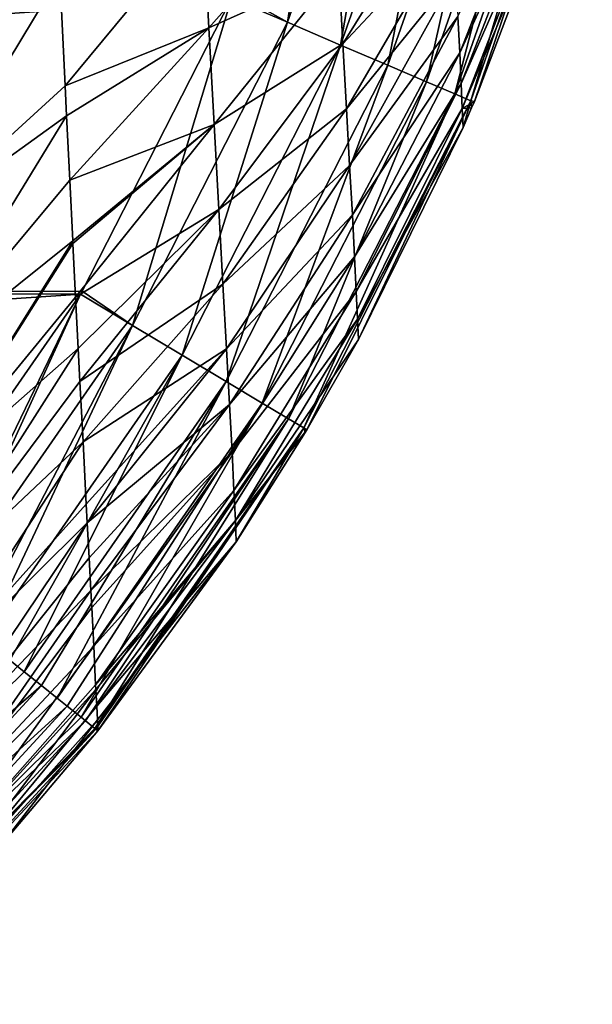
# Model space of a CAD drawing. Header units: metres. Extents: x -105 to 105, y -117 to 62.
# Tile 33 of 256: x 15.44 to 19.77, y -111.02 to -103.58. Entities that reach past the tile are written whole.
import ezdxf

# ---------------------------------------------------------------- set-up
doc = ezdxf.new("R2010")
doc.units = ezdxf.units.M
doc.layers.add('solid_509432_AD150_SW0001_01', color=7, linetype='CONTINUOUS')

msp = doc.modelspace()

# ---------------------------------------------------------------- linework, layer by layer
at = {"layer": 'solid_509432_AD150_SW0001_01'}
for points in [[(17.468025, -103.598511, 17.145893), (17.871712, -101.048485, 17.200001), (17.063213, -103.369904, 17.200001)], [(18.318737, -101.171417, 17.145521), (17.871712, -101.048485, 17.200001), (17.468025, -103.598511, 17.145893)], [(18.318737, -101.171417, 17.145521), (17.468025, -103.598511, 17.145893), (17.86978, -103.770599, 16.986504)], [(18.741419, -101.287621, 16.985056), (18.318737, -101.171417, 17.145521), (17.86978, -103.770599, 16.986504)], [(18.741419, -101.287621, 16.985056), (17.86978, -103.770599, 16.986504), (18.226814, -103.923523, 16.730452)], [(19.11672, -101.390793, 16.727345), (18.741419, -101.287621, 16.985056), (18.226814, -103.923523, 16.730452)], [(19.11672, -101.390793, 16.727345), (18.226814, -103.923523, 16.730452), (18.519814, -104.049026, 16.391594)], [(19.424194, -101.475327, 16.386425), (19.11672, -101.390793, 16.727345), (18.519814, -104.049026, 16.391594)], [(19.424194, -101.475327, 16.386425), (18.519814, -104.049026, 16.391594), (18.732924, -104.140312, 15.988264)], [(19.647093, -101.536606, 15.980872), (19.424194, -101.475327, 16.386425), (18.732924, -104.140312, 15.988264)], [(19.647093, -101.536606, 15.980872), (18.732924, -104.140312, 15.988264), (18.854616, -104.192436, 15.542284)], [(19.773272, -101.571289, 15.53278), (19.647093, -101.536606, 15.980872), (18.854616, -104.192436, 15.542284)], [(19.773272, -101.571289, 15.53278), (18.854616, -104.192436, 15.542284), (18.881205, -104.195793, 15.077701)], [(19.773272, -101.571289, 15.53278), (18.881205, -104.195793, 15.077701), (19.481382, -102.614082, 15.071481)], [(15.688907, -102.055313, 2.470836), (15.718125, -102.672844, 2.87974), (14.518142, -104, 1.749354)], [(14.524936, -102.642067, 0.9001), (15.688907, -102.055313, 2.470836), (14.518142, -104, 1.749354)], [(19.424076, -102.163773, 13.141487), (18.770357, -103.82959, 12.694681), (18.756258, -103.555122, 11.974345)], [(19.424076, -102.163773, 13.141487), (19.433968, -102.380913, 13.739556), (18.770357, -103.82959, 12.694681)], [(19.433968, -102.380913, 13.739556), (18.78146, -104.061394, 13.448709), (18.770357, -103.82959, 12.694681)], [(19.433968, -102.380913, 13.739556), (19.441471, -102.562614, 14.366347), (18.78146, -104.061394, 13.448709)], [(18.696817, -102.456604, 10.004974), (17.886023, -103.760475, 8.783279), (17.855097, -103.200974, 8.054589)], [(18.696817, -102.456604, 10.004974), (18.719397, -102.872337, 10.62945), (17.886023, -103.760475, 8.783279)], [(17.820887, -102.568398, 7.37197), (16.873716, -103.64045, 5.936806), (16.831034, -102.820259, 5.184971)], [(17.820887, -102.568398, 7.37197), (17.855097, -103.200974, 8.054589), (16.873716, -103.64045, 5.936806)], [(19.441471, -102.562614, 14.366347), (18.78949, -104.250099, 14.239033), (18.78146, -104.061394, 13.448709)], [(19.441471, -102.562614, 14.366347), (19.481382, -102.614082, 15.071481), (18.78949, -104.250099, 14.239033)], [(19.481382, -102.614082, 15.071481), (18.881205, -104.195793, 15.077701), (18.78949, -104.250099, 14.239033)], [(15.718125, -102.672844, 2.87974), (15.745337, -103.24324, 3.299217), (14.518142, -104, 1.749354)], [(16.831034, -102.820259, 5.184971), (15.785708, -104.078766, 4.002035), (15.745337, -103.24324, 3.299217)], [(16.831034, -102.820259, 5.184971), (16.873716, -103.64045, 5.936806), (15.785708, -104.078766, 4.002035)], [(18.719397, -102.872337, 10.62945), (17.913574, -104.251694, 9.553977), (17.886023, -103.760475, 8.783279)], [(18.719397, -102.872337, 10.62945), (18.739241, -103.237022, 11.28612), (17.913574, -104.251694, 9.553977)], [(14.570069, -105.186264, 2.773716), (14.518142, -104, 1.749354), (15.745337, -103.24324, 3.299217)], [(15.785708, -104.078766, 4.002035), (14.570069, -105.186264, 2.773716), (15.745337, -103.24324, 3.299217)], [(17.855097, -103.200974, 8.054589), (16.912601, -104.370323, 6.747941), (16.873716, -103.64045, 5.936806)], [(17.855097, -103.200974, 8.054589), (17.886023, -103.760475, 8.783279), (16.912601, -104.370323, 6.747941)], [(18.739241, -103.237022, 11.28612), (17.93766, -104.680504, 10.364423), (17.913574, -104.251694, 9.553977)], [(18.739241, -103.237022, 11.28612), (18.756258, -103.555122, 11.974345), (17.93766, -104.680504, 10.364423)], [(17.468025, -103.598511, 17.145893), (17.063213, -103.369904, 17.200001), (17.043377, -103.416389, 17.200001)], [(-17.046698, -103.408623, 17.200001), (-15.905377, -105.644524, 17.200001), (17.043377, -103.416389, 17.200001)], [(-15.905377, -105.644524, 17.200001), (15.914758, -105.628838, 17.200001), (17.043377, -103.416389, 17.200001)], [(16.296564, -105.888336, 17.146175), (17.043377, -103.416389, 17.200001), (15.914758, -105.628838, 17.200001)], [(17.468025, -103.598511, 17.145893), (17.043377, -103.416389, 17.200001), (16.296564, -105.888336, 17.146175)], [(17.468025, -103.598511, 17.145893), (16.296564, -105.888336, 17.146175), (16.670601, -106.112488, 16.987602)], [(17.86978, -103.770599, 16.986504), (17.468025, -103.598511, 17.145893), (16.670601, -106.112488, 16.987602)], [(18.756258, -103.555122, 11.974345), (17.958195, -105.05217, 11.214255), (17.93766, -104.680504, 10.364423)], [(18.756258, -103.555122, 11.974345), (18.770357, -103.82959, 12.694681), (17.958195, -105.05217, 11.214255)], [(16.873716, -103.64045, 5.936806), (15.796781, -104.305283, 4.213999), (15.785708, -104.078766, 4.002035)], [(16.873716, -103.64045, 5.936806), (15.820737, -104.791092, 4.705114), (15.796781, -104.305283, 4.213999)], [(16.873716, -103.64045, 5.936806), (16.912601, -104.370323, 6.747941), (15.820737, -104.791092, 4.705114)], [(17.86978, -103.770599, 16.986504), (16.670601, -106.112488, 16.987602), (17.003227, -106.311829, 16.732811)], [(17.886023, -103.760475, 8.783279), (16.947632, -105.013649, 7.613192), (16.912601, -104.370323, 6.747941)], [(17.886023, -103.760475, 8.783279), (17.913574, -104.251694, 9.553977), (16.947632, -105.013649, 7.613192)], [(18.226814, -103.923523, 16.730452), (17.86978, -103.770599, 16.986504), (17.003227, -106.311829, 16.732811)], [(18.770357, -103.82959, 12.694681), (17.975092, -105.369629, 12.104584), (17.958195, -105.05217, 11.214255)], [(18.770357, -103.82959, 12.694681), (18.78146, -104.061394, 13.448709), (17.975092, -105.369629, 12.104584)], [(18.226814, -103.923523, 16.730452), (17.003227, -106.311829, 16.732811), (17.276543, -106.475624, 16.395519)], [(18.519814, -104.049026, 16.391594), (18.226814, -103.923523, 16.730452), (17.276543, -106.475624, 16.395519)], [(18.519814, -104.049026, 16.391594), (17.276543, -106.475624, 16.395519), (17.475834, -106.595055, 15.993879)], [(18.732924, -104.140312, 15.988264), (18.519814, -104.049026, 16.391594), (17.475834, -106.595055, 15.993879)], [(18.78146, -104.061394, 13.448709), (17.988276, -105.633423, 13.03785), (17.975092, -105.369629, 12.104584)], [(18.78146, -104.061394, 13.448709), (18.78949, -104.250099, 14.239033), (17.988276, -105.633423, 13.03785)], [(15.785708, -104.078766, 4.002035), (15.796781, -104.305283, 4.213999), (14.570069, -105.186264, 2.773716)], [(18.732924, -104.140312, 15.988264), (17.475834, -106.595055, 15.993879), (17.590374, -106.663704, 15.549511)], [(18.854616, -104.192436, 15.542284), (18.732924, -104.140312, 15.988264), (17.590374, -106.663704, 15.549511)], [(18.854616, -104.192436, 15.542284), (17.590374, -106.663704, 15.549511), (17.614021, -106.677826, 15.086374)], [(18.854616, -104.192436, 15.542284), (17.614021, -106.677826, 15.086374), (18.005005, -105.996063, 15.08416)], [(18.854616, -104.192436, 15.542284), (18.005005, -105.996063, 15.08416), (18.795164, -104.394112, 15.078629)], [(18.881205, -104.195793, 15.077701), (18.85997, -104.245277, 15.077965), (18.78949, -104.250099, 14.239033)], [(18.854616, -104.192436, 15.542284), (18.795164, -104.394112, 15.078629), (18.85997, -104.245277, 15.077965)], [(18.854616, -104.192436, 15.542284), (18.85997, -104.245277, 15.077965), (18.881205, -104.195793, 15.077701)], [(17.913574, -104.251694, 9.553977), (16.978752, -105.576447, 8.527926), (16.947632, -105.013649, 7.613192)], [(17.913574, -104.251694, 9.553977), (17.93766, -104.680504, 10.364423), (16.978752, -105.576447, 8.527926)], [(18.78949, -104.250099, 14.239033), (17.997679, -105.842514, 14.017784), (17.988276, -105.633423, 13.03785)], [(18.78949, -104.250099, 14.239033), (18.795164, -104.394112, 15.078629), (17.997679, -105.842514, 14.017784)], [(18.85997, -104.245277, 15.077965), (18.795164, -104.394112, 15.078629), (18.78949, -104.250099, 14.239033)], [(14.570069, -105.186264, 2.773716), (15.796781, -104.305283, 4.213999), (14.616849, -106.231461, 3.892123)], [(15.796781, -104.305283, 4.213999), (15.820737, -104.791092, 4.705114), (14.616849, -106.231461, 3.892123)], [(16.912601, -104.370323, 6.747941), (15.843658, -105.249992, 5.221532), (15.820737, -104.791092, 4.705114)], [(16.912601, -104.370323, 6.747941), (15.844609, -105.268898, 5.244034), (15.843658, -105.249992, 5.221532)], [(16.912601, -104.370323, 6.747941), (15.865192, -105.675644, 5.754589), (15.844609, -105.268898, 5.244034)], [(16.912601, -104.370323, 6.747941), (16.947632, -105.013649, 7.613192), (15.865192, -105.675644, 5.754589)], [(18.795164, -104.394112, 15.078629), (18.005005, -105.996063, 15.08416), (17.997679, -105.842514, 14.017784)], [(17.93766, -104.680504, 10.364423), (17.005901, -106.065773, 9.489882), (16.978752, -105.576447, 8.527926)], [(17.93766, -104.680504, 10.364423), (17.958195, -105.05217, 11.214255), (17.005901, -106.065773, 9.489882)], [(15.820737, -104.791092, 4.705114), (15.843658, -105.249992, 5.221532), (14.616849, -106.231461, 3.892123)], [(16.947632, -105.013649, 7.613192), (15.885093, -106.064392, 6.295366), (15.865192, -105.675644, 5.754589)], [(16.947632, -105.013649, 7.613192), (15.897962, -106.313583, 6.67367), (15.885093, -106.064392, 6.295366)], [(16.947632, -105.013649, 7.613192), (16.978752, -105.576447, 8.527926), (15.897962, -106.313583, 6.67367)], [(17.958195, -105.05217, 11.214255), (17.029024, -106.487488, 10.499038), (17.005901, -106.065773, 9.489882)], [(17.958195, -105.05217, 11.214255), (17.975092, -105.369629, 12.104584), (17.029024, -106.487488, 10.499038)], [(14.616849, -106.231461, 3.892123), (15.843658, -105.249992, 5.221532), (14.658587, -107.140808, 5.096264)], [(15.843658, -105.249992, 5.221532), (15.844609, -105.268898, 5.244034), (14.658587, -107.140808, 5.096264)], [(15.844609, -105.268898, 5.244034), (15.865192, -105.675644, 5.754589), (14.658587, -107.140808, 5.096264)], [(17.975092, -105.369629, 12.104584), (17.048071, -106.844429, 11.557134), (17.029024, -106.487488, 10.499038)], [(17.975092, -105.369629, 12.104584), (17.988276, -105.633423, 13.03785), (17.048071, -106.844429, 11.557134)], [(-15.905377, -105.644524, 17.200001), (15.901169, -105.65155, 17.200001), (15.914758, -105.628838, 17.200001)], [(16.978752, -105.576447, 8.527926), (15.921617, -106.767921, 7.439474), (15.897962, -106.313583, 6.67367)], [(16.296564, -105.888336, 17.146175), (15.914758, -105.628838, 17.200001), (15.901169, -105.65155, 17.200001)], [(16.978752, -105.576447, 8.527926), (17.005901, -106.065773, 9.489882), (15.921617, -106.767921, 7.439474)], [(17.988276, -105.633423, 13.03785), (17.06299, -107.13665, 12.66755), (17.048071, -106.844429, 11.557134)], [(17.988276, -105.633423, 13.03785), (17.997679, -105.842514, 14.017784), (17.06299, -107.13665, 12.66755)], [(-15.905377, -105.644524, 17.200001), (-14.474927, -107.704002, 17.200001), (15.901169, -105.65155, 17.200001)], [(-14.474927, -107.704002, 17.200001), (14.474927, -107.704002, 17.200001), (15.901169, -105.65155, 17.200001)], [(14.787896, -107.954529, 17.15941), (15.901169, -105.65155, 17.200001), (14.474927, -107.704002, 17.200001)], [(15.865192, -105.675644, 5.754589), (15.885093, -106.064392, 6.295366), (14.658587, -107.140808, 5.096264)], [(14.787896, -107.954529, 17.15941), (14.833977, -107.991417, 17.1464), (15.901169, -105.65155, 17.200001)], [(16.296564, -105.888336, 17.146175), (15.901169, -105.65155, 17.200001), (14.833977, -107.991417, 17.1464)], [(17.997679, -105.842514, 14.017784), (17.073742, -107.362457, 13.835179), (17.06299, -107.13665, 12.66755)], [(17.997679, -105.842514, 14.017784), (18.005005, -105.996063, 15.08416), (17.073742, -107.362457, 13.835179)], [(16.296564, -105.888336, 17.146175), (14.833977, -107.991417, 17.1464), (15.090202, -108.196518, 17.03817)], [(16.296564, -105.888336, 17.146175), (15.090202, -108.196518, 17.03817), (15.173782, -108.26342, 16.988478)], [(16.670601, -106.112488, 16.987602), (16.296564, -105.888336, 17.146175), (15.173782, -108.26342, 16.988478)], [(18.005005, -105.996063, 15.08416), (17.614021, -106.677826, 15.086374), (17.073742, -107.362457, 13.835179)], [(14.658587, -107.140808, 5.096264), (15.885093, -106.064392, 6.295366), (14.695389, -107.924049, 6.377921)], [(15.885093, -106.064392, 6.295366), (15.897962, -106.313583, 6.67367), (14.695389, -107.924049, 6.377921)], [(17.005901, -106.065773, 9.489882), (15.946289, -107.238792, 8.362503), (15.921617, -106.767921, 7.439474)], [(17.005901, -106.065773, 9.489882), (15.953667, -107.379517, 8.670347), (15.946289, -107.238792, 8.362503)], [(17.005901, -106.065773, 9.489882), (17.029024, -106.487488, 10.499038), (15.953667, -107.379517, 8.670347)], [(16.670601, -106.112488, 16.987602), (15.173782, -108.26342, 16.988478), (15.367183, -108.418228, 16.841267)], [(16.670601, -106.112488, 16.987602), (15.367183, -108.418228, 16.841267), (15.47613, -108.50544, 16.734694)], [(17.003227, -106.311829, 16.732811), (16.670601, -106.112488, 16.987602), (15.47613, -108.50544, 16.734694)], [(15.897962, -106.313583, 6.67367), (15.921617, -106.767921, 7.439474), (14.695389, -107.924049, 6.377921)], [(17.003227, -106.311829, 16.732811), (15.47613, -108.50544, 16.734694), (15.607436, -108.61055, 16.576807)], [(17.003227, -106.311829, 16.732811), (15.607436, -108.61055, 16.576807), (15.724815, -108.704506, 16.398653)], [(17.276543, -106.475624, 16.395519), (17.003227, -106.311829, 16.732811), (15.724815, -108.704506, 16.398653)], [(17.276543, -106.475624, 16.395519), (15.724815, -108.704506, 16.398653), (15.801073, -108.765549, 16.255674)], [(17.276543, -106.475624, 16.395519), (15.801073, -108.765549, 16.255674), (15.906507, -108.849945, 15.998364)], [(17.475834, -106.595055, 15.993879), (17.276543, -106.475624, 16.395519), (15.906507, -108.849945, 15.998364)], [(17.029024, -106.487488, 10.499038), (15.967512, -107.644104, 9.299067), (15.953667, -107.379517, 8.670347)], [(17.029024, -106.487488, 10.499038), (15.980352, -107.890694, 9.957219), (15.967512, -107.644104, 9.299067)], [(17.029024, -106.487488, 10.499038), (17.048071, -106.844429, 11.557134), (15.980352, -107.890694, 9.957219)], [(17.475834, -106.595055, 15.993879), (15.906507, -108.849945, 15.998364), (15.940125, -108.876862, 15.891089)], [(17.475834, -106.595055, 15.993879), (15.940125, -108.876862, 15.891089), (16.011469, -108.933968, 15.555285)], [(17.590374, -106.663704, 15.549511), (17.475834, -106.595055, 15.993879), (16.011469, -108.933968, 15.555285)], [(17.590374, -106.663704, 15.549511), (16.011469, -108.933968, 15.555285), (16.018866, -108.939888, 15.498058)], [(17.590374, -106.663704, 15.549511), (16.018866, -108.939888, 15.498058), (16.034073, -108.952065, 15.093163)], [(17.590374, -106.663704, 15.549511), (16.034073, -108.952065, 15.093163), (17.079494, -107.522873, 15.088918)], [(17.614021, -106.677826, 15.086374), (17.602268, -106.697418, 15.086426), (17.073742, -107.362457, 13.835179)], [(17.590374, -106.663704, 15.549511), (17.079494, -107.522873, 15.088918), (17.602268, -106.697418, 15.086426)], [(17.590374, -106.663704, 15.549511), (17.602268, -106.697418, 15.086426), (17.614021, -106.677826, 15.086374)], [(17.602268, -106.697418, 15.086426), (17.079494, -107.522873, 15.088918), (17.073742, -107.362457, 13.835179)], [(14.695389, -107.924049, 6.377921), (15.921617, -106.767921, 7.439474), (14.727363, -108.593147, 7.733194)], [(15.921617, -106.767921, 7.439474), (15.946289, -107.238792, 8.362503), (14.727363, -108.593147, 7.733194)], [(17.048071, -106.844429, 11.557134), (15.987115, -108.021271, 10.341483), (15.980352, -107.890694, 9.957219)], [(17.048071, -106.844429, 11.557134), (16.00201, -108.311241, 11.316216), (15.987115, -108.021271, 10.341483)], [(17.048071, -106.844429, 11.557134), (17.06299, -107.13665, 12.66755), (16.00201, -108.311241, 11.316216)], [(17.06299, -107.13665, 12.66755), (16.016861, -108.604622, 12.573876), (16.00201, -108.311241, 11.316216)], [(17.06299, -107.13665, 12.66755), (17.073742, -107.362457, 13.835179), (16.016861, -108.604622, 12.573876)], [(15.946289, -107.238792, 8.362503), (15.953667, -107.379517, 8.670347), (14.727363, -108.593147, 7.733194)], [(14.727363, -108.593147, 7.733194), (15.953667, -107.379517, 8.670347), (14.754611, -109.157486, 9.16249)], [(15.953667, -107.379517, 8.670347), (15.967512, -107.644104, 9.299067), (14.754611, -109.157486, 9.16249)], [(17.073742, -107.362457, 13.835179), (16.018597, -108.639244, 12.751714), (16.016861, -108.604622, 12.573876)], [(17.073742, -107.362457, 13.835179), (16.024914, -108.766045, 13.491154), (16.018597, -108.639244, 12.751714)], [(17.073742, -107.362457, 13.835179), (17.079494, -107.522873, 15.088918), (16.024914, -108.766045, 13.491154)], [(17.079494, -107.522873, 15.088918), (16.030048, -108.869972, 14.261219), (16.024914, -108.766045, 13.491154)], [(17.079494, -107.522873, 15.088918), (16.034073, -108.952065, 15.093163), (16.030048, -108.869972, 14.261219)], [(15.967512, -107.644104, 9.299067), (15.980352, -107.890694, 9.957219), (14.754611, -109.157486, 9.16249)], [(14.754611, -109.157486, 9.16249), (15.980352, -107.890694, 9.957219), (14.777228, -109.620598, 10.669582)], [(15.980352, -107.890694, 9.957219), (15.987115, -108.021271, 10.341483), (14.777228, -109.620598, 10.669582)], [(15.987115, -108.021271, 10.341483), (16.00201, -108.311241, 11.316216), (14.777228, -109.620598, 10.669582)], [(14.777228, -109.620598, 10.669582), (16.00201, -108.311241, 11.316216), (14.795301, -109.981186, 12.261415)], [(16.00201, -108.311241, 11.316216), (16.016861, -108.604622, 12.573876), (14.795301, -109.981186, 12.261415)], [(13.531381, -110.41169, 16.841267), (15.47613, -108.50544, 16.734694), (15.367183, -108.418228, 16.841267)], [(13.531381, -110.41169, 16.841267), (15.607436, -108.61055, 16.576807), (15.47613, -108.50544, 16.734694)], [(13.742829, -110.635292, 16.576807), (15.607436, -108.61055, 16.576807), (13.531381, -110.41169, 16.841267)], [(13.742829, -110.635292, 16.576807), (15.724815, -108.704506, 16.398653), (15.607436, -108.61055, 16.576807)], [(16.016861, -108.604622, 12.573876), (16.018597, -108.639244, 12.751714), (14.795301, -109.981186, 12.261415)], [(14.795301, -109.981186, 12.261415), (16.018597, -108.639244, 12.751714), (14.8089, -110.235336, 13.947337)], [(16.018597, -108.639244, 12.751714), (16.024914, -108.766045, 13.491154), (14.8089, -110.235336, 13.947337)], [(13.742829, -110.635292, 16.576807), (15.801073, -108.765549, 16.255674), (15.724815, -108.704506, 16.398653)], [(13.913251, -110.815514, 16.255674), (15.801073, -108.765549, 16.255674), (13.742829, -110.635292, 16.576807)], [(13.913251, -110.815514, 16.255674), (15.906507, -108.849945, 15.998364), (15.801073, -108.765549, 16.255674)], [(16.024914, -108.766045, 13.491154), (16.030048, -108.869972, 14.261219), (14.8089, -110.235336, 13.947337)], [(13.913251, -110.815514, 16.255674), (15.940125, -108.876862, 15.891089), (15.906507, -108.849945, 15.998364)], [(14.03563, -110.944923, 15.891089), (15.940125, -108.876862, 15.891089), (13.913251, -110.815514, 16.255674)], [(14.03563, -110.944923, 15.891089), (16.011469, -108.933968, 15.555285), (15.940125, -108.876862, 15.891089)], [(14.8089, -110.235336, 13.947337), (16.030048, -108.869972, 14.261219), (15.300572, -109.818108, 15.095346)], [(16.030048, -108.869972, 14.261219), (16.034073, -108.952065, 15.093163), (15.300572, -109.818108, 15.095346)], [(14.03563, -110.944923, 15.891089), (16.018866, -108.939888, 15.498058), (16.011469, -108.933968, 15.555285)], [(14.03563, -110.944923, 15.891089), (14.104931, -111.018211, 15.498058), (16.018866, -108.939888, 15.498058)], [(14.104931, -111.018211, 15.498058), (16.034073, -108.952065, 15.093163), (16.018866, -108.939888, 15.498058)], [(14.104931, -111.018211, 15.498058), (15.300572, -109.818108, 15.095346), (16.034073, -108.952065, 15.093163)]]:
    msp.add_3dface(points, dxfattribs=at)

doc.saveas('drawing.dxf')
